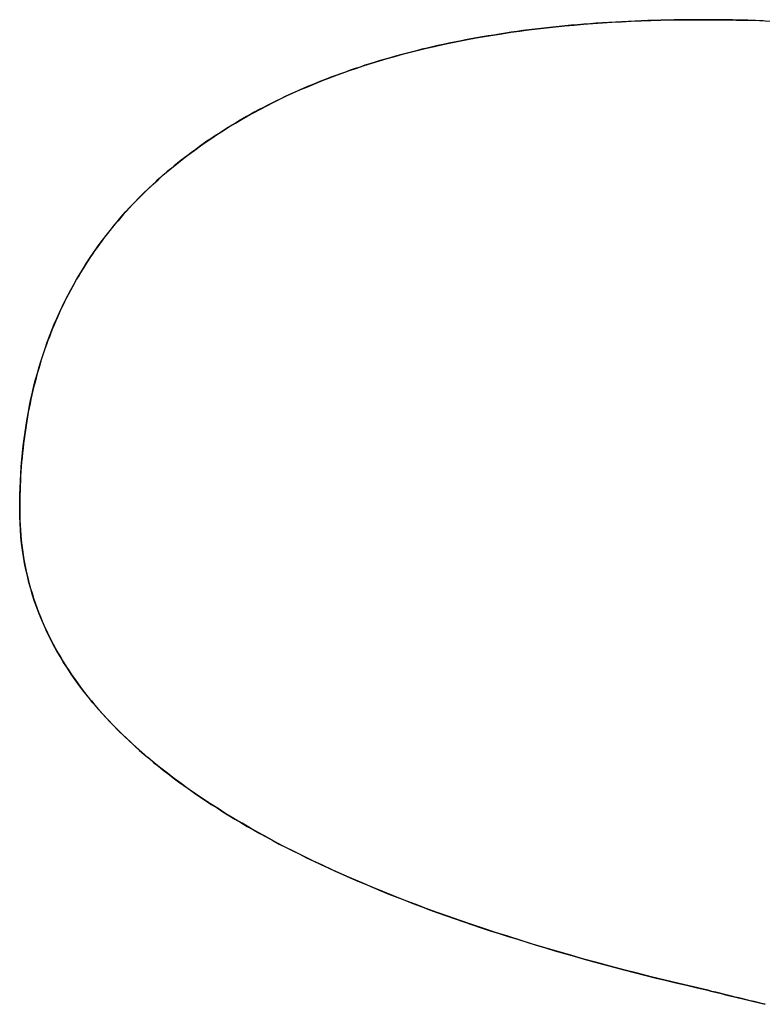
# Model space of a CAD drawing. Extents: x -3.81 to 3.81, y -1.89 to 1.9.
# Tile 99 of 149: x -0.0998 to -0.0557, y 1.4416 to 1.5. Entities that reach past the tile are written whole.
import ezdxf

# ---------------------------------------------------------------- set-up
doc = ezdxf.new("R2010")
doc.units = 0
doc.layers.get('0').update_dxf_attribs({"linetype": 'CONTINUOUS'})

# ---------------------------------------------------------------- blocks, each defined once
blk = doc.blocks.new('*U1')
for p, q in [((-0.099806, 1.470924, 4.21), (-0.099806, 1.470924, 4.2098)), ((-0.099806, 1.470924, 4.21), (-0.099806, 1.470924, 4.2098)), ((-0.058959, 1.44239, 4.21), (-0.058959, 1.44239, 4.2098)), ((-0.058959, 1.44239, 4.21), (-0.058959, 1.44239, 4.2098))]:
    blk.add_line(p, q)
for points in [[(-0.05935, 1.50004, 4.21), (-0.059754, 1.50004, 4.21), (-0.060156, 1.50004, 4.21), (-0.060556, 1.50004, 4.21), (-0.060955, 1.50003, 4.21), (-0.061352, 1.50002, 4.21), (-0.061746, 1.50001, 4.21), (-0.062139, 1.5, 4.21), (-0.06253, 1.49999, 4.21), (-0.062918, 1.49998, 4.21), (-0.063305, 1.49996, 4.21), (-0.06369, 1.49994, 4.21), (-0.064073, 1.49992, 4.21), (-0.064454, 1.4999, 4.21), (-0.064834, 1.49988, 4.21), (-0.065211, 1.49986, 4.21), (-0.065586, 1.49983, 4.21), (-0.065959, 1.4998, 4.21), (-0.066331, 1.49977, 4.21), (-0.0667, 1.49974, 4.21), (-0.067068, 1.49971, 4.21), (-0.067434, 1.49968, 4.21), (-0.067797, 1.49964, 4.21), (-0.068159, 1.4996, 4.21), (-0.068519, 1.49956, 4.21), (-0.068877, 1.49952, 4.21), (-0.069233, 1.49948, 4.21), (-0.069587, 1.49944, 4.21), (-0.069939, 1.49939, 4.21), (-0.07029, 1.49934, 4.21), (-0.070638, 1.49929, 4.21), (-0.070984, 1.49924, 4.21), (-0.071329, 1.49919, 4.21), (-0.071671, 1.49913, 4.21), (-0.072012, 1.49908, 4.21), (-0.07235, 1.49902, 4.21), (-0.072687, 1.49896, 4.21), (-0.073022, 1.4989, 4.21), (-0.073355, 1.49884, 4.21), (-0.073686, 1.49877, 4.21), (-0.074015, 1.49871, 4.21), (-0.074342, 1.49864, 4.21), (-0.074667, 1.49857, 4.21), (-0.07499, 1.4985, 4.21), (-0.075312, 1.49843, 4.21), (-0.075631, 1.49835, 4.21), (-0.075949, 1.49828, 4.21), (-0.076264, 1.4982, 4.21), (-0.076578, 1.49812, 4.21), (-0.076889, 1.49804, 4.21), (-0.077199, 1.49796, 4.21), (-0.077507, 1.49787, 4.21), (-0.077813, 1.49778, 4.21), (-0.078117, 1.4977, 4.21), (-0.078419, 1.49761, 4.21), (-0.078719, 1.49752, 4.21), (-0.079017, 1.49742, 4.21), (-0.079313, 1.49733, 4.21), (-0.079607, 1.49723, 4.21), (-0.0799, 1.49714, 4.21), (-0.08019, 1.49704, 4.21), (-0.080479, 1.49693, 4.21), (-0.080766, 1.49683, 4.21), (-0.08105, 1.49673, 4.21), (-0.081333, 1.49662, 4.21), (-0.081614, 1.49651, 4.21), (-0.081893, 1.4964, 4.21), (-0.08217, 1.49629, 4.21), (-0.082445, 1.49618, 4.21), (-0.082718, 1.49607, 4.21), (-0.082989, 1.49595, 4.21), (-0.083258, 1.49583, 4.21), (-0.083525, 1.49571, 4.21), (-0.083791, 1.49559, 4.21), (-0.084054, 1.49547, 4.21), (-0.084316, 1.49534, 4.21), (-0.084575, 1.49522, 4.21), (-0.084833, 1.49509, 4.21), (-0.085089, 1.49496, 4.21), (-0.085343, 1.49483, 4.21), (-0.085594, 1.4947, 4.21), (-0.085844, 1.49456, 4.21), (-0.086092, 1.49442, 4.21), (-0.086338, 1.49429, 4.21), (-0.086583, 1.49415, 4.21), (-0.086825, 1.49401, 4.21), (-0.087065, 1.49386, 4.21), (-0.087304, 1.49372, 4.21), (-0.08754, 1.49357, 4.21), (-0.087775, 1.49342, 4.21), (-0.088007, 1.49327, 4.21), (-0.088238, 1.49312, 4.21), (-0.088467, 1.49297, 4.21), (-0.088693, 1.49282, 4.21), (-0.088918, 1.49266, 4.21), (-0.089141, 1.4925, 4.21), (-0.089362, 1.49234, 4.21), (-0.089581, 1.49218, 4.21), (-0.089797, 1.49202, 4.21), (-0.090011, 1.49186, 4.21), (-0.090223, 1.49169, 4.21), (-0.090432, 1.49152, 4.21), (-0.09064, 1.49136, 4.21), (-0.090844, 1.49119, 4.21), (-0.091047, 1.49102, 4.21), (-0.091247, 1.49084, 4.21), (-0.091445, 1.49067, 4.21), (-0.091641, 1.4905, 4.21), (-0.091834, 1.49032, 4.21), (-0.092025, 1.49014, 4.21), (-0.092213, 1.48996, 4.21), (-0.0924, 1.48978, 4.21), (-0.092584, 1.4896, 4.21), (-0.092765, 1.48942, 4.21), (-0.092945, 1.48923, 4.21), (-0.093122, 1.48905, 4.21), (-0.093297, 1.48886, 4.21), (-0.093469, 1.48867, 4.21), (-0.093639, 1.48848, 4.21), (-0.093807, 1.48829, 4.21), (-0.093972, 1.4881, 4.21), (-0.094135, 1.48791, 4.21), (-0.094296, 1.48771, 4.21), (-0.094455, 1.48751, 4.21), (-0.094611, 1.48732, 4.21), (-0.094765, 1.48712, 4.21), (-0.094917, 1.48692, 4.21), (-0.095066, 1.48671, 4.21), (-0.095213, 1.48651, 4.21), (-0.095357, 1.48631, 4.21), (-0.0955, 1.4861, 4.21), (-0.09564, 1.48589, 4.21), (-0.095778, 1.48568, 4.21), (-0.095913, 1.48547, 4.21), (-0.096046, 1.48526, 4.21), (-0.096177, 1.48505, 4.21), (-0.096305, 1.48483, 4.21), (-0.096431, 1.48462, 4.21), (-0.096555, 1.4844, 4.21), (-0.096677, 1.48418, 4.21), (-0.096796, 1.48396, 4.21), (-0.096913, 1.48374, 4.21), (-0.097027, 1.48352, 4.21), (-0.09714, 1.48329, 4.21), (-0.097249, 1.48307, 4.21), (-0.097357, 1.48284, 4.21), (-0.097462, 1.48261, 4.21), (-0.097565, 1.48238, 4.21), (-0.097666, 1.48215, 4.21), (-0.097764, 1.48192, 4.21), (-0.09786, 1.48169, 4.21), (-0.097954, 1.48145, 4.21), (-0.098046, 1.48121, 4.21), (-0.098135, 1.48098, 4.21), (-0.098221, 1.48074, 4.21), (-0.098306, 1.4805, 4.21), (-0.098388, 1.48025, 4.21), (-0.098468, 1.48001, 4.21), (-0.098545, 1.47977, 4.21), (-0.098621, 1.47952, 4.21), (-0.098694, 1.47927, 4.21), (-0.098764, 1.47902, 4.21), (-0.098832, 1.47877, 4.21), (-0.098898, 1.47852, 4.21), (-0.098962, 1.47827, 4.21), (-0.099023, 1.47802, 4.21), (-0.099082, 1.47776, 4.21), (-0.099139, 1.4775, 4.21), (-0.099194, 1.47725, 4.21), (-0.099246, 1.47699, 4.21), (-0.099295, 1.47672, 4.21), (-0.099343, 1.47646, 4.21), (-0.099388, 1.4762, 4.21), (-0.099431, 1.47593, 4.21), (-0.099471, 1.47567, 4.21), (-0.099509, 1.4754, 4.21), (-0.099545, 1.47513, 4.21), (-0.099579, 1.47486, 4.21), (-0.09961, 1.47459, 4.21), (-0.099639, 1.47431, 4.21), (-0.099666, 1.47404, 4.21), (-0.09969, 1.47376, 4.21), (-0.099712, 1.47348, 4.21), (-0.099732, 1.4732, 4.21), (-0.099749, 1.47292, 4.21), (-0.099764, 1.47264, 4.21), (-0.099777, 1.47236, 4.21), (-0.099787, 1.47208, 4.21), (-0.099795, 1.47179, 4.21), (-0.099801, 1.4715, 4.21), (-0.099805, 1.47121, 4.21), (-0.099806, 1.47092, 4.21)], [(-0.05935, 1.50004, 4.21), (-0.059754, 1.50004, 4.21), (-0.060156, 1.50004, 4.21), (-0.060556, 1.50004, 4.21), (-0.060955, 1.50003, 4.21), (-0.061352, 1.50002, 4.21), (-0.061746, 1.50001, 4.21), (-0.062139, 1.5, 4.21), (-0.06253, 1.49999, 4.21), (-0.062918, 1.49998, 4.21), (-0.063305, 1.49996, 4.21), (-0.06369, 1.49994, 4.21), (-0.064073, 1.49992, 4.21), (-0.064454, 1.4999, 4.21), (-0.064834, 1.49988, 4.21), (-0.065211, 1.49986, 4.21), (-0.065586, 1.49983, 4.21), (-0.065959, 1.4998, 4.21), (-0.066331, 1.49977, 4.21), (-0.0667, 1.49974, 4.21), (-0.067068, 1.49971, 4.21), (-0.067434, 1.49968, 4.21), (-0.067797, 1.49964, 4.21), (-0.068159, 1.4996, 4.21), (-0.068519, 1.49956, 4.21), (-0.068877, 1.49952, 4.21), (-0.069233, 1.49948, 4.21), (-0.069587, 1.49944, 4.21), (-0.069939, 1.49939, 4.21), (-0.07029, 1.49934, 4.21), (-0.070638, 1.49929, 4.21), (-0.070984, 1.49924, 4.21), (-0.071329, 1.49919, 4.21), (-0.071671, 1.49913, 4.21), (-0.072012, 1.49908, 4.21), (-0.07235, 1.49902, 4.21), (-0.072687, 1.49896, 4.21), (-0.073022, 1.4989, 4.21), (-0.073355, 1.49884, 4.21), (-0.073686, 1.49877, 4.21), (-0.074015, 1.49871, 4.21), (-0.074342, 1.49864, 4.21), (-0.074667, 1.49857, 4.21), (-0.07499, 1.4985, 4.21), (-0.075312, 1.49843, 4.21), (-0.075631, 1.49835, 4.21), (-0.075949, 1.49828, 4.21), (-0.076264, 1.4982, 4.21), (-0.076578, 1.49812, 4.21), (-0.076889, 1.49804, 4.21), (-0.077199, 1.49796, 4.21), (-0.077507, 1.49787, 4.21), (-0.077813, 1.49778, 4.21), (-0.078117, 1.4977, 4.21), (-0.078419, 1.49761, 4.21), (-0.078719, 1.49752, 4.21), (-0.079017, 1.49742, 4.21), (-0.079313, 1.49733, 4.21), (-0.079607, 1.49723, 4.21), (-0.0799, 1.49714, 4.21), (-0.08019, 1.49704, 4.21), (-0.080479, 1.49693, 4.21), (-0.080766, 1.49683, 4.21), (-0.08105, 1.49673, 4.21), (-0.081333, 1.49662, 4.21), (-0.081614, 1.49651, 4.21), (-0.081893, 1.4964, 4.21), (-0.08217, 1.49629, 4.21), (-0.082445, 1.49618, 4.21), (-0.082718, 1.49607, 4.21), (-0.082989, 1.49595, 4.21), (-0.083258, 1.49583, 4.21), (-0.083525, 1.49571, 4.21), (-0.083791, 1.49559, 4.21), (-0.084054, 1.49547, 4.21), (-0.084316, 1.49534, 4.21), (-0.084575, 1.49522, 4.21), (-0.084833, 1.49509, 4.21), (-0.085089, 1.49496, 4.21), (-0.085343, 1.49483, 4.21), (-0.085594, 1.4947, 4.21), (-0.085844, 1.49456, 4.21), (-0.086092, 1.49442, 4.21), (-0.086338, 1.49429, 4.21), (-0.086583, 1.49415, 4.21), (-0.086825, 1.49401, 4.21), (-0.087065, 1.49386, 4.21), (-0.087304, 1.49372, 4.21), (-0.08754, 1.49357, 4.21), (-0.087775, 1.49342, 4.21), (-0.088007, 1.49327, 4.21), (-0.088238, 1.49312, 4.21), (-0.088467, 1.49297, 4.21), (-0.088693, 1.49282, 4.21), (-0.088918, 1.49266, 4.21), (-0.089141, 1.4925, 4.21), (-0.089362, 1.49234, 4.21), (-0.089581, 1.49218, 4.21), (-0.089797, 1.49202, 4.21), (-0.090011, 1.49186, 4.21), (-0.090223, 1.49169, 4.21), (-0.090432, 1.49152, 4.21), (-0.09064, 1.49136, 4.21), (-0.090844, 1.49119, 4.21), (-0.091047, 1.49102, 4.21), (-0.091247, 1.49084, 4.21), (-0.091445, 1.49067, 4.21), (-0.091641, 1.4905, 4.21), (-0.091834, 1.49032, 4.21), (-0.092025, 1.49014, 4.21), (-0.092213, 1.48996, 4.21), (-0.0924, 1.48978, 4.21), (-0.092584, 1.4896, 4.21), (-0.092765, 1.48942, 4.21), (-0.092945, 1.48923, 4.21), (-0.093122, 1.48905, 4.21), (-0.093297, 1.48886, 4.21), (-0.093469, 1.48867, 4.21), (-0.093639, 1.48848, 4.21), (-0.093807, 1.48829, 4.21), (-0.093972, 1.4881, 4.21), (-0.094135, 1.48791, 4.21), (-0.094296, 1.48771, 4.21), (-0.094455, 1.48751, 4.21), (-0.094611, 1.48732, 4.21), (-0.094765, 1.48712, 4.21), (-0.094917, 1.48692, 4.21), (-0.095066, 1.48671, 4.21), (-0.095213, 1.48651, 4.21), (-0.095357, 1.48631, 4.21), (-0.0955, 1.4861, 4.21), (-0.09564, 1.48589, 4.21), (-0.095778, 1.48568, 4.21), (-0.095913, 1.48547, 4.21), (-0.096046, 1.48526, 4.21), (-0.096177, 1.48505, 4.21), (-0.096305, 1.48483, 4.21), (-0.096431, 1.48462, 4.21), (-0.096555, 1.4844, 4.21), (-0.096677, 1.48418, 4.21), (-0.096796, 1.48396, 4.21), (-0.096913, 1.48374, 4.21), (-0.097027, 1.48352, 4.21), (-0.09714, 1.48329, 4.21), (-0.097249, 1.48307, 4.21), (-0.097357, 1.48284, 4.21), (-0.097462, 1.48261, 4.21), (-0.097565, 1.48238, 4.21), (-0.097666, 1.48215, 4.21), (-0.097764, 1.48192, 4.21), (-0.09786, 1.48169, 4.21), (-0.097954, 1.48145, 4.21), (-0.098046, 1.48121, 4.21), (-0.098135, 1.48098, 4.21), (-0.098221, 1.48074, 4.21), (-0.098306, 1.4805, 4.21), (-0.098388, 1.48025, 4.21), (-0.098468, 1.48001, 4.21), (-0.098545, 1.47977, 4.21), (-0.098621, 1.47952, 4.21), (-0.098694, 1.47927, 4.21), (-0.098764, 1.47902, 4.21), (-0.098832, 1.47877, 4.21), (-0.098898, 1.47852, 4.21), (-0.098962, 1.47827, 4.21), (-0.099023, 1.47802, 4.21), (-0.099082, 1.47776, 4.21), (-0.099139, 1.4775, 4.21), (-0.099194, 1.47725, 4.21), (-0.099246, 1.47699, 4.21), (-0.099295, 1.47672, 4.21), (-0.099343, 1.47646, 4.21), (-0.099388, 1.4762, 4.21), (-0.099431, 1.47593, 4.21), (-0.099471, 1.47567, 4.21), (-0.099509, 1.4754, 4.21), (-0.099545, 1.47513, 4.21), (-0.099579, 1.47486, 4.21), (-0.09961, 1.47459, 4.21), (-0.099639, 1.47431, 4.21), (-0.099666, 1.47404, 4.21), (-0.09969, 1.47376, 4.21), (-0.099712, 1.47348, 4.21), (-0.099732, 1.4732, 4.21), (-0.099749, 1.47292, 4.21), (-0.099764, 1.47264, 4.21), (-0.099777, 1.47236, 4.21), (-0.099787, 1.47208, 4.21), (-0.099795, 1.47179, 4.21), (-0.099801, 1.4715, 4.21), (-0.099805, 1.47121, 4.21), (-0.099806, 1.47092, 4.21)], [(-0.099806, 1.47092, 4.2098), (-0.099803, 1.47136, 4.2098), (-0.099795, 1.47179, 4.2098), (-0.099782, 1.47222, 4.2098), (-0.099764, 1.47265, 4.2098), (-0.09974, 1.47307, 4.2098), (-0.099711, 1.47349, 4.2098), (-0.099677, 1.47391, 4.2098), (-0.099638, 1.47432, 4.2098), (-0.099594, 1.47473, 4.2098), (-0.099544, 1.47514, 4.2098), (-0.099489, 1.47554, 4.2098), (-0.099429, 1.47595, 4.2098), (-0.099363, 1.47634, 4.2098), (-0.099293, 1.47674, 4.2098), (-0.099217, 1.47713, 4.2098), (-0.099136, 1.47752, 4.2098), (-0.099049, 1.47791, 4.2098), (-0.098958, 1.47829, 4.2098), (-0.098861, 1.47867, 4.2098), (-0.098759, 1.47904, 4.2098), (-0.098651, 1.47942, 4.2098), (-0.098539, 1.47979, 4.2098), (-0.098421, 1.48016, 4.2098), (-0.098298, 1.48052, 4.2098), (-0.09817, 1.48088, 4.2098), (-0.098036, 1.48124, 4.2098), (-0.097898, 1.48159, 4.2098), (-0.097754, 1.48195, 4.2098), (-0.097604, 1.48229, 4.2098), (-0.09745, 1.48264, 4.2098), (-0.09729, 1.48298, 4.2098), (-0.097126, 1.48332, 4.2098), (-0.096955, 1.48366, 4.2098), (-0.09678, 1.48399, 4.2098), (-0.096599, 1.48432, 4.2098), (-0.096414, 1.48465, 4.2098), (-0.096223, 1.48497, 4.2098), (-0.096026, 1.48529, 4.2098), (-0.095825, 1.48561, 4.2098), (-0.095618, 1.48592, 4.2098), (-0.095406, 1.48624, 4.2098), (-0.095189, 1.48654, 4.2098), (-0.094966, 1.48685, 4.2098), (-0.094739, 1.48715, 4.2098), (-0.094506, 1.48745, 4.2098), (-0.094267, 1.48775, 4.2098), (-0.094024, 1.48804, 4.2098), (-0.093775, 1.48833, 4.2098), (-0.093521, 1.48862, 4.2098), (-0.093262, 1.4889, 4.2098), (-0.092998, 1.48918, 4.2098), (-0.092728, 1.48946, 4.2098), (-0.092453, 1.48973, 4.2098), (-0.092174, 1.49, 4.2098), (-0.091888, 1.49027, 4.2098), (-0.091598, 1.49053, 4.2098), (-0.091302, 1.4908, 4.2098), (-0.091001, 1.49106, 4.2098), (-0.090695, 1.49131, 4.2098), (-0.090383, 1.49156, 4.2098), (-0.090066, 1.49181, 4.2098), (-0.089745, 1.49206, 4.2098), (-0.089417, 1.4923, 4.2098), (-0.089085, 1.49254, 4.2098), (-0.088748, 1.49278, 4.2098), (-0.088407, 1.49301, 4.2098), (-0.088062, 1.49324, 4.2098), (-0.087712, 1.49346, 4.2098), (-0.087358, 1.49369, 4.2098), (-0.086999, 1.4939, 4.2098), (-0.086636, 1.49412, 4.2098), (-0.086269, 1.49433, 4.2098), (-0.085897, 1.49453, 4.2098), (-0.085521, 1.49473, 4.2098), (-0.085141, 1.49493, 4.2098), (-0.084756, 1.49513, 4.2098), (-0.084367, 1.49532, 4.2098), (-0.083974, 1.49551, 4.2098), (-0.083576, 1.49569, 4.2098), (-0.083173, 1.49587, 4.2098), (-0.082767, 1.49604, 4.2098), (-0.082356, 1.49622, 4.2098), (-0.081941, 1.49638, 4.2098), (-0.081521, 1.49655, 4.2098), (-0.081097, 1.49671, 4.2098), (-0.080669, 1.49687, 4.2098), (-0.080236, 1.49702, 4.2098), (-0.079799, 1.49717, 4.2098), (-0.079357, 1.49731, 4.2098), (-0.078912, 1.49746, 4.2098), (-0.078461, 1.49759, 4.2098), (-0.078007, 1.49773, 4.2098), (-0.077548, 1.49786, 4.2098), (-0.077085, 1.49799, 4.2098), (-0.076617, 1.49811, 4.2098), (-0.076145, 1.49823, 4.2098), (-0.075669, 1.49834, 4.2098), (-0.075188, 1.49845, 4.2098), (-0.074703, 1.49856, 4.2098), (-0.074213, 1.49867, 4.2098), (-0.07372, 1.49877, 4.2098), (-0.073221, 1.49886, 4.2098), (-0.072719, 1.49896, 4.2098), (-0.072212, 1.49904, 4.2098), (-0.071701, 1.49913, 4.2098), (-0.071185, 1.49921, 4.2098), (-0.070665, 1.49929, 4.2098), (-0.070141, 1.49936, 4.2098), (-0.069612, 1.49943, 4.2098), (-0.069079, 1.4995, 4.2098), (-0.068542, 1.49956, 4.2098), (-0.068, 1.49962, 4.2098), (-0.067454, 1.49967, 4.2098), (-0.066903, 1.49972, 4.2098), (-0.066348, 1.49977, 4.2098), (-0.065789, 1.49982, 4.2098), (-0.065226, 1.49986, 4.2098), (-0.064658, 1.49989, 4.2098), (-0.064085, 1.49992, 4.2098), (-0.063508, 1.49995, 4.2098), (-0.062927, 1.49998, 4.2098), (-0.062342, 1.5, 4.2098), (-0.061752, 1.50001, 4.2098), (-0.061158, 1.50003, 4.2098), (-0.06056, 1.50004, 4.2098), (-0.059957, 1.50004, 4.2098), (-0.05935, 1.50004, 4.2098)], [(-0.099806, 1.47092, 4.2098), (-0.099803, 1.47136, 4.2098), (-0.099795, 1.47179, 4.2098), (-0.099782, 1.47222, 4.2098), (-0.099764, 1.47265, 4.2098), (-0.09974, 1.47307, 4.2098), (-0.099711, 1.47349, 4.2098), (-0.099677, 1.47391, 4.2098), (-0.099638, 1.47432, 4.2098), (-0.099594, 1.47473, 4.2098), (-0.099544, 1.47514, 4.2098), (-0.099489, 1.47554, 4.2098), (-0.099429, 1.47595, 4.2098), (-0.099363, 1.47634, 4.2098), (-0.099293, 1.47674, 4.2098), (-0.099217, 1.47713, 4.2098), (-0.099136, 1.47752, 4.2098), (-0.099049, 1.47791, 4.2098), (-0.098958, 1.47829, 4.2098), (-0.098861, 1.47867, 4.2098), (-0.098759, 1.47904, 4.2098), (-0.098651, 1.47942, 4.2098), (-0.098539, 1.47979, 4.2098), (-0.098421, 1.48016, 4.2098), (-0.098298, 1.48052, 4.2098), (-0.09817, 1.48088, 4.2098), (-0.098036, 1.48124, 4.2098), (-0.097898, 1.48159, 4.2098), (-0.097754, 1.48195, 4.2098), (-0.097604, 1.48229, 4.2098), (-0.09745, 1.48264, 4.2098), (-0.09729, 1.48298, 4.2098), (-0.097126, 1.48332, 4.2098), (-0.096955, 1.48366, 4.2098), (-0.09678, 1.48399, 4.2098), (-0.096599, 1.48432, 4.2098), (-0.096414, 1.48465, 4.2098), (-0.096223, 1.48497, 4.2098), (-0.096026, 1.48529, 4.2098), (-0.095825, 1.48561, 4.2098), (-0.095618, 1.48592, 4.2098), (-0.095406, 1.48624, 4.2098), (-0.095189, 1.48654, 4.2098), (-0.094966, 1.48685, 4.2098), (-0.094739, 1.48715, 4.2098), (-0.094506, 1.48745, 4.2098), (-0.094267, 1.48775, 4.2098), (-0.094024, 1.48804, 4.2098), (-0.093775, 1.48833, 4.2098), (-0.093521, 1.48862, 4.2098), (-0.093262, 1.4889, 4.2098), (-0.092998, 1.48918, 4.2098), (-0.092728, 1.48946, 4.2098), (-0.092453, 1.48973, 4.2098), (-0.092174, 1.49, 4.2098), (-0.091888, 1.49027, 4.2098), (-0.091598, 1.49053, 4.2098), (-0.091302, 1.4908, 4.2098), (-0.091001, 1.49106, 4.2098), (-0.090695, 1.49131, 4.2098), (-0.090383, 1.49156, 4.2098), (-0.090066, 1.49181, 4.2098), (-0.089745, 1.49206, 4.2098), (-0.089417, 1.4923, 4.2098), (-0.089085, 1.49254, 4.2098), (-0.088748, 1.49278, 4.2098), (-0.088407, 1.49301, 4.2098), (-0.088062, 1.49324, 4.2098), (-0.087712, 1.49346, 4.2098), (-0.087358, 1.49369, 4.2098), (-0.086999, 1.4939, 4.2098), (-0.086636, 1.49412, 4.2098), (-0.086269, 1.49433, 4.2098), (-0.085897, 1.49453, 4.2098), (-0.085521, 1.49473, 4.2098), (-0.085141, 1.49493, 4.2098), (-0.084756, 1.49513, 4.2098), (-0.084367, 1.49532, 4.2098), (-0.083974, 1.49551, 4.2098), (-0.083576, 1.49569, 4.2098), (-0.083173, 1.49587, 4.2098), (-0.082767, 1.49604, 4.2098), (-0.082356, 1.49622, 4.2098), (-0.081941, 1.49638, 4.2098), (-0.081521, 1.49655, 4.2098), (-0.081097, 1.49671, 4.2098), (-0.080669, 1.49687, 4.2098), (-0.080236, 1.49702, 4.2098), (-0.079799, 1.49717, 4.2098), (-0.079357, 1.49731, 4.2098), (-0.078912, 1.49746, 4.2098), (-0.078461, 1.49759, 4.2098), (-0.078007, 1.49773, 4.2098), (-0.077548, 1.49786, 4.2098), (-0.077085, 1.49799, 4.2098), (-0.076617, 1.49811, 4.2098), (-0.076145, 1.49823, 4.2098), (-0.075669, 1.49834, 4.2098), (-0.075188, 1.49845, 4.2098), (-0.074703, 1.49856, 4.2098), (-0.074213, 1.49867, 4.2098), (-0.07372, 1.49877, 4.2098), (-0.073221, 1.49886, 4.2098), (-0.072719, 1.49896, 4.2098), (-0.072212, 1.49904, 4.2098), (-0.071701, 1.49913, 4.2098), (-0.071185, 1.49921, 4.2098), (-0.070665, 1.49929, 4.2098), (-0.070141, 1.49936, 4.2098), (-0.069612, 1.49943, 4.2098), (-0.069079, 1.4995, 4.2098), (-0.068542, 1.49956, 4.2098), (-0.068, 1.49962, 4.2098), (-0.067454, 1.49967, 4.2098), (-0.066903, 1.49972, 4.2098), (-0.066348, 1.49977, 4.2098), (-0.065789, 1.49982, 4.2098), (-0.065226, 1.49986, 4.2098), (-0.064658, 1.49989, 4.2098), (-0.064085, 1.49992, 4.2098), (-0.063508, 1.49995, 4.2098), (-0.062927, 1.49998, 4.2098), (-0.062342, 1.5, 4.2098), (-0.061752, 1.50001, 4.2098), (-0.061158, 1.50003, 4.2098), (-0.06056, 1.50004, 4.2098), (-0.059957, 1.50004, 4.2098), (-0.05935, 1.50004, 4.2098)], [(-0.055689, 1.49998, 4.21), (-0.056139, 1.5, 4.21), (-0.056591, 1.50001, 4.21), (-0.057045, 1.50002, 4.21), (-0.057501, 1.50003, 4.21), (-0.05796, 1.50004, 4.21), (-0.058421, 1.50004, 4.21), (-0.058884, 1.50004, 4.21), (-0.05935, 1.50004, 4.21)], [(-0.055689, 1.49998, 4.21), (-0.056139, 1.5, 4.21), (-0.056591, 1.50001, 4.21), (-0.057045, 1.50002, 4.21), (-0.057501, 1.50003, 4.21), (-0.05796, 1.50004, 4.21), (-0.058421, 1.50004, 4.21), (-0.058884, 1.50004, 4.21), (-0.05935, 1.50004, 4.21)], [(-0.05935, 1.50004, 4.2098), (-0.05865, 1.50004, 4.2098), (-0.057956, 1.50004, 4.2098), (-0.057267, 1.50002, 4.2098), (-0.056583, 1.50001, 4.2098), (-0.055905, 1.49999, 4.2098), (-0.055231, 1.49996, 4.2098)], [(-0.05935, 1.50004, 4.2098), (-0.05865, 1.50004, 4.2098), (-0.057956, 1.50004, 4.2098), (-0.057267, 1.50002, 4.2098), (-0.056583, 1.50001, 4.2098), (-0.055905, 1.49999, 4.2098), (-0.055231, 1.49996, 4.2098)], [(-0.099806, 1.47092, 4.21), (-0.099803, 1.47062, 4.21), (-0.099795, 1.47032, 4.21), (-0.099783, 1.47002, 4.21), (-0.099765, 1.46973, 4.21), (-0.099742, 1.46943, 4.21), (-0.099714, 1.46914, 4.21), (-0.099682, 1.46884, 4.21), (-0.099643, 1.46855, 4.21), (-0.0996, 1.46826, 4.21), (-0.099552, 1.46797, 4.21), (-0.099499, 1.46768, 4.21), (-0.099441, 1.46739, 4.21), (-0.099378, 1.46711, 4.21), (-0.099309, 1.46682, 4.21), (-0.099236, 1.46654, 4.21), (-0.099157, 1.46625, 4.21), (-0.099074, 1.46597, 4.21), (-0.098985, 1.46569, 4.21), (-0.098891, 1.46541, 4.21), (-0.098793, 1.46513, 4.21), (-0.098689, 1.46486, 4.21), (-0.09858, 1.46458, 4.21), (-0.098466, 1.46431, 4.21), (-0.098347, 1.46403, 4.21), (-0.098223, 1.46376, 4.21), (-0.098094, 1.46349, 4.21), (-0.097959, 1.46322, 4.21), (-0.09782, 1.46295, 4.21), (-0.097676, 1.46269, 4.21), (-0.097526, 1.46242, 4.21), (-0.097372, 1.46216, 4.21), (-0.097212, 1.46189, 4.21), (-0.097048, 1.46163, 4.21), (-0.096878, 1.46137, 4.21), (-0.096703, 1.46111, 4.21), (-0.096523, 1.46085, 4.21), (-0.096339, 1.46059, 4.21), (-0.096149, 1.46034, 4.21), (-0.095954, 1.46008, 4.21), (-0.095754, 1.45983, 4.21), (-0.095548, 1.45958, 4.21), (-0.095338, 1.45932, 4.21), (-0.095123, 1.45907, 4.21), (-0.094903, 1.45883, 4.21), (-0.094677, 1.45858, 4.21), (-0.094447, 1.45833, 4.21), (-0.094211, 1.45809, 4.21), (-0.093971, 1.45784, 4.21), (-0.093725, 1.4576, 4.21), (-0.093474, 1.45736, 4.21), (-0.093219, 1.45712, 4.21), (-0.092958, 1.45688, 4.21), (-0.092692, 1.45664, 4.21), (-0.092421, 1.4564, 4.21), (-0.092145, 1.45617, 4.21), (-0.091864, 1.45593, 4.21), (-0.091578, 1.4557, 4.21), (-0.091286, 1.45547, 4.21), (-0.09099, 1.45524, 4.21), (-0.090689, 1.45501, 4.21), (-0.090382, 1.45478, 4.21), (-0.090071, 1.45455, 4.21), (-0.089754, 1.45433, 4.21), (-0.089432, 1.4541, 4.21), (-0.089106, 1.45388, 4.21), (-0.088774, 1.45366, 4.21), (-0.088437, 1.45343, 4.21), (-0.088095, 1.45322, 4.21), (-0.087748, 1.453, 4.21), (-0.087396, 1.45278, 4.21), (-0.087039, 1.45256, 4.21), (-0.086677, 1.45235, 4.21), (-0.08631, 1.45213, 4.21), (-0.085938, 1.45192, 4.21), (-0.08556, 1.45171, 4.21), (-0.085178, 1.4515, 4.21), (-0.08479, 1.45129, 4.21), (-0.084398, 1.45108, 4.21), (-0.084, 1.45088, 4.21), (-0.083598, 1.45067, 4.21), (-0.08319, 1.45047, 4.21), (-0.082777, 1.45026, 4.21), (-0.082359, 1.45006, 4.21), (-0.081936, 1.44986, 4.21), (-0.081508, 1.44966, 4.21), (-0.081075, 1.44947, 4.21), (-0.080637, 1.44927, 4.21), (-0.080194, 1.44907, 4.21), (-0.079746, 1.44888, 4.21), (-0.079292, 1.44869, 4.21), (-0.078834, 1.44849, 4.21), (-0.07837, 1.4483, 4.21), (-0.077902, 1.44811, 4.21), (-0.077428, 1.44792, 4.21), (-0.07695, 1.44774, 4.21), (-0.076466, 1.44755, 4.21), (-0.075977, 1.44737, 4.21), (-0.075483, 1.44718, 4.21), (-0.074984, 1.447, 4.21), (-0.074481, 1.44682, 4.21), (-0.073971, 1.44664, 4.21), (-0.073457, 1.44646, 4.21), (-0.072938, 1.44628, 4.21), (-0.072414, 1.44611, 4.21), (-0.071885, 1.44593, 4.21), (-0.07135, 1.44576, 4.21), (-0.070811, 1.44559, 4.21), (-0.070266, 1.44542, 4.21), (-0.069717, 1.44525, 4.21), (-0.069162, 1.44508, 4.21), (-0.068602, 1.44491, 4.21), (-0.068038, 1.44474, 4.21), (-0.067468, 1.44458, 4.21), (-0.066893, 1.44441, 4.21), (-0.066313, 1.44425, 4.21), (-0.065728, 1.44409, 4.21), (-0.065138, 1.44393, 4.21), (-0.064543, 1.44377, 4.21), (-0.063943, 1.44361, 4.21), (-0.063337, 1.44345, 4.21), (-0.062727, 1.4433, 4.21), (-0.062112, 1.44314, 4.21), (-0.061491, 1.44299, 4.21), (-0.060866, 1.44284, 4.21), (-0.060235, 1.44269, 4.21), (-0.059599, 1.44254, 4.21), (-0.058959, 1.44239, 4.21)], [(-0.099806, 1.47092, 4.21), (-0.099803, 1.47062, 4.21), (-0.099795, 1.47032, 4.21), (-0.099783, 1.47002, 4.21), (-0.099765, 1.46973, 4.21), (-0.099742, 1.46943, 4.21), (-0.099714, 1.46914, 4.21), (-0.099682, 1.46884, 4.21), (-0.099643, 1.46855, 4.21), (-0.0996, 1.46826, 4.21), (-0.099552, 1.46797, 4.21), (-0.099499, 1.46768, 4.21), (-0.099441, 1.46739, 4.21), (-0.099378, 1.46711, 4.21), (-0.099309, 1.46682, 4.21), (-0.099236, 1.46654, 4.21), (-0.099157, 1.46625, 4.21), (-0.099074, 1.46597, 4.21), (-0.098985, 1.46569, 4.21), (-0.098891, 1.46541, 4.21), (-0.098793, 1.46513, 4.21), (-0.098689, 1.46486, 4.21), (-0.09858, 1.46458, 4.21), (-0.098466, 1.46431, 4.21), (-0.098347, 1.46403, 4.21), (-0.098223, 1.46376, 4.21), (-0.098094, 1.46349, 4.21), (-0.097959, 1.46322, 4.21), (-0.09782, 1.46295, 4.21), (-0.097676, 1.46269, 4.21), (-0.097526, 1.46242, 4.21), (-0.097372, 1.46216, 4.21), (-0.097212, 1.46189, 4.21), (-0.097048, 1.46163, 4.21), (-0.096878, 1.46137, 4.21), (-0.096703, 1.46111, 4.21), (-0.096523, 1.46085, 4.21), (-0.096339, 1.46059, 4.21), (-0.096149, 1.46034, 4.21), (-0.095954, 1.46008, 4.21), (-0.095754, 1.45983, 4.21), (-0.095548, 1.45958, 4.21), (-0.095338, 1.45932, 4.21), (-0.095123, 1.45907, 4.21), (-0.094903, 1.45883, 4.21), (-0.094677, 1.45858, 4.21), (-0.094447, 1.45833, 4.21), (-0.094211, 1.45809, 4.21), (-0.093971, 1.45784, 4.21), (-0.093725, 1.4576, 4.21), (-0.093474, 1.45736, 4.21), (-0.093219, 1.45712, 4.21), (-0.092958, 1.45688, 4.21), (-0.092692, 1.45664, 4.21), (-0.092421, 1.4564, 4.21), (-0.092145, 1.45617, 4.21), (-0.091864, 1.45593, 4.21), (-0.091578, 1.4557, 4.21), (-0.091286, 1.45547, 4.21), (-0.09099, 1.45524, 4.21), (-0.090689, 1.45501, 4.21), (-0.090382, 1.45478, 4.21), (-0.090071, 1.45455, 4.21), (-0.089754, 1.45433, 4.21), (-0.089432, 1.4541, 4.21), (-0.089106, 1.45388, 4.21), (-0.088774, 1.45366, 4.21), (-0.088437, 1.45343, 4.21), (-0.088095, 1.45322, 4.21), (-0.087748, 1.453, 4.21), (-0.087396, 1.45278, 4.21), (-0.087039, 1.45256, 4.21), (-0.086677, 1.45235, 4.21), (-0.08631, 1.45213, 4.21), (-0.085938, 1.45192, 4.21), (-0.08556, 1.45171, 4.21), (-0.085178, 1.4515, 4.21), (-0.08479, 1.45129, 4.21), (-0.084398, 1.45108, 4.21), (-0.084, 1.45088, 4.21), (-0.083598, 1.45067, 4.21), (-0.08319, 1.45047, 4.21), (-0.082777, 1.45026, 4.21), (-0.082359, 1.45006, 4.21), (-0.081936, 1.44986, 4.21), (-0.081508, 1.44966, 4.21), (-0.081075, 1.44947, 4.21), (-0.080637, 1.44927, 4.21), (-0.080194, 1.44907, 4.21), (-0.079746, 1.44888, 4.21), (-0.079292, 1.44869, 4.21), (-0.078834, 1.44849, 4.21), (-0.07837, 1.4483, 4.21), (-0.077902, 1.44811, 4.21), (-0.077428, 1.44792, 4.21), (-0.07695, 1.44774, 4.21), (-0.076466, 1.44755, 4.21), (-0.075977, 1.44737, 4.21), (-0.075483, 1.44718, 4.21), (-0.074984, 1.447, 4.21), (-0.074481, 1.44682, 4.21), (-0.073971, 1.44664, 4.21), (-0.073457, 1.44646, 4.21), (-0.072938, 1.44628, 4.21), (-0.072414, 1.44611, 4.21), (-0.071885, 1.44593, 4.21), (-0.07135, 1.44576, 4.21), (-0.070811, 1.44559, 4.21), (-0.070266, 1.44542, 4.21), (-0.069717, 1.44525, 4.21), (-0.069162, 1.44508, 4.21), (-0.068602, 1.44491, 4.21), (-0.068038, 1.44474, 4.21), (-0.067468, 1.44458, 4.21), (-0.066893, 1.44441, 4.21), (-0.066313, 1.44425, 4.21), (-0.065728, 1.44409, 4.21), (-0.065138, 1.44393, 4.21), (-0.064543, 1.44377, 4.21), (-0.063943, 1.44361, 4.21), (-0.063337, 1.44345, 4.21), (-0.062727, 1.4433, 4.21), (-0.062112, 1.44314, 4.21), (-0.061491, 1.44299, 4.21), (-0.060866, 1.44284, 4.21), (-0.060235, 1.44269, 4.21), (-0.059599, 1.44254, 4.21), (-0.058959, 1.44239, 4.21)], [(-0.058959, 1.44239, 4.2098), (-0.059814, 1.44259, 4.2098), (-0.06066, 1.44279, 4.2098), (-0.061498, 1.44299, 4.2098), (-0.062326, 1.4432, 4.2098), (-0.063145, 1.4434, 4.2098), (-0.063955, 1.44361, 4.2098), (-0.064756, 1.44383, 4.2098), (-0.065548, 1.44404, 4.2098), (-0.066332, 1.44425, 4.2098), (-0.067105, 1.44447, 4.2098), (-0.06787, 1.44469, 4.2098), (-0.068626, 1.44492, 4.2098), (-0.069373, 1.44514, 4.2098), (-0.070111, 1.44537, 4.2098), (-0.070839, 1.4456, 4.2098), (-0.071559, 1.44583, 4.2098), (-0.07227, 1.44606, 4.2098), (-0.072971, 1.4463, 4.2098), (-0.073664, 1.44653, 4.2098), (-0.074347, 1.44677, 4.2098), (-0.075021, 1.44701, 4.2098), (-0.075687, 1.44726, 4.2098), (-0.076343, 1.4475, 4.2098), (-0.07699, 1.44775, 4.2098), (-0.077628, 1.448, 4.2098), (-0.078257, 1.44826, 4.2098), (-0.078878, 1.44851, 4.2098), (-0.079489, 1.44877, 4.2098), (-0.08009, 1.44903, 4.2098), (-0.080683, 1.44929, 4.2098), (-0.081267, 1.44955, 4.2098), (-0.081842, 1.44982, 4.2098), (-0.082408, 1.45009, 4.2098), (-0.082964, 1.45036, 4.2098), (-0.083512, 1.45063, 4.2098), (-0.084051, 1.4509, 4.2098), (-0.08458, 1.45118, 4.2098), (-0.085101, 1.45146, 4.2098), (-0.085612, 1.45174, 4.2098), (-0.086115, 1.45202, 4.2098), (-0.086608, 1.45231, 4.2098), (-0.087092, 1.45259, 4.2098), (-0.087567, 1.45288, 4.2098), (-0.088034, 1.45318, 4.2098), (-0.088491, 1.45347, 4.2098), (-0.088939, 1.45377, 4.2098), (-0.089378, 1.45406, 4.2098), (-0.089808, 1.45436, 4.2098), (-0.090229, 1.45467, 4.2098), (-0.09064, 1.45497, 4.2098), (-0.091043, 1.45528, 4.2098), (-0.091437, 1.45559, 4.2098), (-0.091822, 1.4559, 4.2098), (-0.092198, 1.45621, 4.2098), (-0.092564, 1.45653, 4.2098), (-0.092922, 1.45685, 4.2098), (-0.09327, 1.45716, 4.2098), (-0.09361, 1.45749, 4.2098), (-0.09394, 1.45781, 4.2098), (-0.094261, 1.45814, 4.2098), (-0.094574, 1.45847, 4.2098), (-0.094877, 1.4588, 4.2098), (-0.095171, 1.45913, 4.2098), (-0.095456, 1.45946, 4.2098), (-0.095732, 1.4598, 4.2098), (-0.095999, 1.46014, 4.2098), (-0.096257, 1.46048, 4.2098), (-0.096506, 1.46083, 4.2098), (-0.096746, 1.46117, 4.2098), (-0.096977, 1.46152, 4.2098), (-0.097199, 1.46187, 4.2098), (-0.097411, 1.46222, 4.2098), (-0.097615, 1.46258, 4.2098), (-0.09781, 1.46293, 4.2098), (-0.097995, 1.46329, 4.2098), (-0.098172, 1.46365, 4.2098), (-0.098339, 1.46402, 4.2098), (-0.098498, 1.46438, 4.2098), (-0.098647, 1.46475, 4.2098), (-0.098787, 1.46512, 4.2098), (-0.098919, 1.46549, 4.2098), (-0.099041, 1.46587, 4.2098), (-0.099154, 1.46624, 4.2098), (-0.099258, 1.46662, 4.2098), (-0.099353, 1.467, 4.2098), (-0.099439, 1.46738, 4.2098), (-0.099516, 1.46777, 4.2098), (-0.099584, 1.46815, 4.2098), (-0.099643, 1.46854, 4.2098), (-0.099693, 1.46893, 4.2098), (-0.099733, 1.46933, 4.2098), (-0.099765, 1.46972, 4.2098), (-0.099788, 1.47012, 4.2098), (-0.099801, 1.47052, 4.2098), (-0.099806, 1.47092, 4.2098)], [(-0.058959, 1.44239, 4.2098), (-0.059814, 1.44259, 4.2098), (-0.06066, 1.44279, 4.2098), (-0.061498, 1.44299, 4.2098), (-0.062326, 1.4432, 4.2098), (-0.063145, 1.4434, 4.2098), (-0.063955, 1.44361, 4.2098), (-0.064756, 1.44383, 4.2098), (-0.065548, 1.44404, 4.2098), (-0.066332, 1.44425, 4.2098), (-0.067105, 1.44447, 4.2098), (-0.06787, 1.44469, 4.2098), (-0.068626, 1.44492, 4.2098), (-0.069373, 1.44514, 4.2098), (-0.070111, 1.44537, 4.2098), (-0.070839, 1.4456, 4.2098), (-0.071559, 1.44583, 4.2098), (-0.07227, 1.44606, 4.2098), (-0.072971, 1.4463, 4.2098), (-0.073664, 1.44653, 4.2098), (-0.074347, 1.44677, 4.2098), (-0.075021, 1.44701, 4.2098), (-0.075687, 1.44726, 4.2098), (-0.076343, 1.4475, 4.2098), (-0.07699, 1.44775, 4.2098), (-0.077628, 1.448, 4.2098), (-0.078257, 1.44826, 4.2098), (-0.078878, 1.44851, 4.2098), (-0.079489, 1.44877, 4.2098), (-0.08009, 1.44903, 4.2098), (-0.080683, 1.44929, 4.2098), (-0.081267, 1.44955, 4.2098), (-0.081842, 1.44982, 4.2098), (-0.082408, 1.45009, 4.2098), (-0.082964, 1.45036, 4.2098), (-0.083512, 1.45063, 4.2098), (-0.084051, 1.4509, 4.2098), (-0.08458, 1.45118, 4.2098), (-0.085101, 1.45146, 4.2098), (-0.085612, 1.45174, 4.2098), (-0.086115, 1.45202, 4.2098), (-0.086608, 1.45231, 4.2098), (-0.087092, 1.45259, 4.2098), (-0.087567, 1.45288, 4.2098), (-0.088034, 1.45318, 4.2098), (-0.088491, 1.45347, 4.2098), (-0.088939, 1.45377, 4.2098), (-0.089378, 1.45406, 4.2098), (-0.089808, 1.45436, 4.2098), (-0.090229, 1.45467, 4.2098), (-0.09064, 1.45497, 4.2098), (-0.091043, 1.45528, 4.2098), (-0.091437, 1.45559, 4.2098), (-0.091822, 1.4559, 4.2098), (-0.092198, 1.45621, 4.2098), (-0.092564, 1.45653, 4.2098), (-0.092922, 1.45685, 4.2098), (-0.09327, 1.45716, 4.2098), (-0.09361, 1.45749, 4.2098), (-0.09394, 1.45781, 4.2098), (-0.094261, 1.45814, 4.2098), (-0.094574, 1.45847, 4.2098), (-0.094877, 1.4588, 4.2098), (-0.095171, 1.45913, 4.2098), (-0.095456, 1.45946, 4.2098), (-0.095732, 1.4598, 4.2098), (-0.095999, 1.46014, 4.2098), (-0.096257, 1.46048, 4.2098), (-0.096506, 1.46083, 4.2098), (-0.096746, 1.46117, 4.2098), (-0.096977, 1.46152, 4.2098), (-0.097199, 1.46187, 4.2098), (-0.097411, 1.46222, 4.2098), (-0.097615, 1.46258, 4.2098), (-0.09781, 1.46293, 4.2098), (-0.097995, 1.46329, 4.2098), (-0.098172, 1.46365, 4.2098), (-0.098339, 1.46402, 4.2098), (-0.098498, 1.46438, 4.2098), (-0.098647, 1.46475, 4.2098), (-0.098787, 1.46512, 4.2098), (-0.098919, 1.46549, 4.2098), (-0.099041, 1.46587, 4.2098), (-0.099154, 1.46624, 4.2098), (-0.099258, 1.46662, 4.2098), (-0.099353, 1.467, 4.2098), (-0.099439, 1.46738, 4.2098), (-0.099516, 1.46777, 4.2098), (-0.099584, 1.46815, 4.2098), (-0.099643, 1.46854, 4.2098), (-0.099693, 1.46893, 4.2098), (-0.099733, 1.46933, 4.2098), (-0.099765, 1.46972, 4.2098), (-0.099788, 1.47012, 4.2098), (-0.099801, 1.47052, 4.2098), (-0.099806, 1.47092, 4.2098)], [(-0.058959, 1.44239, 4.21), (-0.058784, 1.44235, 4.21), (-0.058609, 1.4423, 4.21), (-0.058435, 1.44226, 4.21), (-0.058262, 1.44222, 4.21), (-0.058089, 1.44218, 4.21), (-0.057917, 1.44213, 4.21), (-0.057745, 1.44209, 4.21), (-0.057575, 1.44205, 4.21), (-0.057404, 1.44201, 4.21), (-0.057235, 1.44197, 4.21), (-0.057066, 1.44193, 4.21), (-0.056897, 1.44188, 4.21), (-0.056729, 1.44184, 4.21), (-0.056562, 1.4418, 4.21), (-0.056395, 1.44176, 4.21), (-0.056229, 1.44172, 4.21), (-0.056064, 1.44168, 4.21), (-0.055899, 1.44164, 4.21), (-0.055735, 1.4416, 4.21), (-0.055571, 1.44156, 4.21)], [(-0.058959, 1.44239, 4.21), (-0.058784, 1.44235, 4.21), (-0.058609, 1.4423, 4.21), (-0.058435, 1.44226, 4.21), (-0.058262, 1.44222, 4.21), (-0.058089, 1.44218, 4.21), (-0.057917, 1.44213, 4.21), (-0.057745, 1.44209, 4.21), (-0.057575, 1.44205, 4.21), (-0.057404, 1.44201, 4.21), (-0.057235, 1.44197, 4.21), (-0.057066, 1.44193, 4.21), (-0.056897, 1.44188, 4.21), (-0.056729, 1.44184, 4.21), (-0.056562, 1.4418, 4.21), (-0.056395, 1.44176, 4.21), (-0.056229, 1.44172, 4.21), (-0.056064, 1.44168, 4.21), (-0.055899, 1.44164, 4.21), (-0.055735, 1.4416, 4.21), (-0.055571, 1.44156, 4.21)], [(-0.055563, 1.44156, 4.2098), (-0.055781, 1.44161, 4.2098), (-0.056001, 1.44167, 4.2098), (-0.056222, 1.44172, 4.2098), (-0.056444, 1.44177, 4.2098), (-0.056668, 1.44183, 4.2098), (-0.056892, 1.44188, 4.2098), (-0.057117, 1.44194, 4.2098), (-0.057343, 1.44199, 4.2098), (-0.057571, 1.44205, 4.2098), (-0.0578, 1.44211, 4.2098), (-0.058029, 1.44216, 4.2098), (-0.05826, 1.44222, 4.2098), (-0.058492, 1.44228, 4.2098), (-0.058725, 1.44233, 4.2098), (-0.058959, 1.44239, 4.2098)], [(-0.055563, 1.44156, 4.2098), (-0.055781, 1.44161, 4.2098), (-0.056001, 1.44167, 4.2098), (-0.056222, 1.44172, 4.2098), (-0.056444, 1.44177, 4.2098), (-0.056668, 1.44183, 4.2098), (-0.056892, 1.44188, 4.2098), (-0.057117, 1.44194, 4.2098), (-0.057343, 1.44199, 4.2098), (-0.057571, 1.44205, 4.2098), (-0.0578, 1.44211, 4.2098), (-0.058029, 1.44216, 4.2098), (-0.05826, 1.44222, 4.2098), (-0.058492, 1.44228, 4.2098), (-0.058725, 1.44233, 4.2098), (-0.058959, 1.44239, 4.2098)]]:
    blk.add_polyline3d(points)

msp = doc.modelspace()

# ---------------------------------------------------------------- block references
msp.add_blockref('*U1', (0, 0))

doc.saveas('drawing.dxf')
